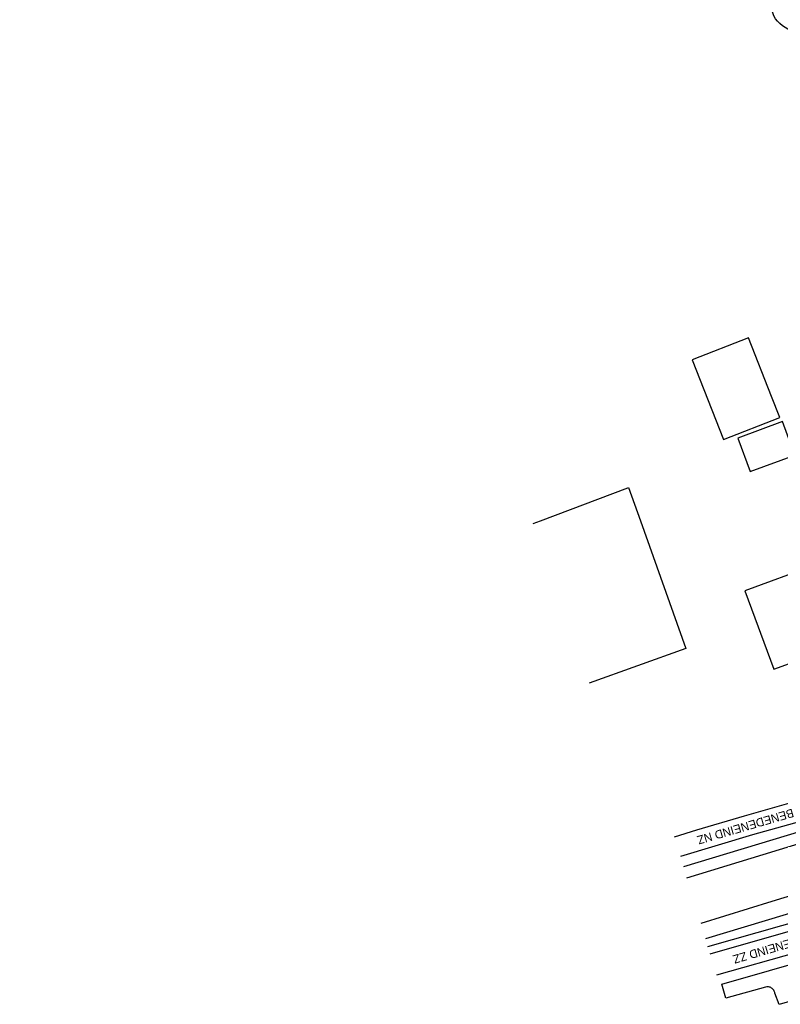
# Model space of a CAD drawing. Header units: metres. Extents: x 121538 to 126242, y 445257 to 454505.
# Tile 5 of 83: x 125673 to 125785, y 446429 to 446574. Entities that reach past the tile are written whole.
import ezdxf

# ---------------------------------------------------------------- set-up
doc = ezdxf.new("R2010")
doc.units = ezdxf.units.M
for name, color, linetype in [('B01_D', 8, 'Continuous'), ('TEK-D06', 8, 'Continuous'), ('TER-T09', 8, 'Continuous'), ('TOPOT04', 8, 'Continuous'), ('TOPOT06', 8, 'WALB'), ('WEG-T01', 8, 'Continuous')]:
    doc.layers.add(name, color=color, linetype=linetype)
doc.styles.add('ISO', font='provutr.shx')
doc.linetypes.add('WALB', pattern='A,0.5,[155,BLOK.SHX,S=0.25,R=0,X=0,Y=0],0.5', length=1)

msp = doc.modelspace()

# ---------------------------------------------------------------- linework, layer by layer
at = {"layer": 'B01_D'}
for points in [[(125783.61, 446518.34), (125780.2, 446527.02), (125771.88, 446523.76), (125776.49, 446512), (125784.82, 446515.27)], [(125784.82, 446515.27), (125783.61, 446518.34)], [(125787.04, 446509.7), (125785.22, 446514.65), (125778.62, 446512.22), (125780.44, 446507.27), (125787.04, 446509.7)], [(125749.47, 446500), (125762.38, 446504.88)], [(125762.38, 446504.88), (125762.46, 446504.91), (125764.22, 446500)], [(125748.39, 446499.61), (125749.47, 446500)], [(125764.22, 446500), (125770.96, 446481.16)], [(125798.55, 446469.75), (125795.5, 446478.06), (125793.22, 446477.22), (125791.8, 446481.08), (125794.04, 446481.91), (125789.83, 446493.39), (125779.67, 446489.66), (125783.92, 446478.09), (125788.4, 446479.73), (125789.3, 446477.27), (125788.16, 446476.85), (125788.64, 446475.54), (125788.46, 446475.47), (125791.51, 446467.16), (125798.55, 446469.75)], [(125770.96, 446481.16), (125756.67, 446476.04)]]:
    msp.add_lwpolyline(points, dxfattribs=at)
at = {"layer": 'TER-T09'}
msp.add_lwpolyline([(125786.95, 446572.33, -0.217085), (125783.92, 446574.57), (125780.79, 446583.84), (125778.93, 446589.35), (125771.29, 446610.38), (125765.7, 446624.45), (125756.21, 446650.5), (125747.46, 446674.45), (125740.59, 446693.06), (125733.57, 446711.53), (125727.25, 446728.62), (125718.78, 446750.66), (125713.22, 446766.26), (125704.61, 446787.91), (125700.26, 446799.67, 0.531855), (125695.93, 446801.22), (125672.55, 446792.05)], format="xyb", dxfattribs=at)
for points in [[(125831.45, 446466.2), (125824.96, 446464.68), (125813.94, 446461.86), (125802.03, 446458.19), (125788, 446454.15), (125770.6, 446448.91)], [(125834.76, 446456.76), (125825.72, 446453.79), (125816.01, 446450.53), (125807.65, 446447.7), (125801.18, 446446.24), (125788.36, 446442.64), (125773.84, 446438.24)]]:
    msp.add_lwpolyline(points, dxfattribs=at)
at = {"layer": 'TOPOT04'}
for points in [[(125774.51, 446436.05), (125788.11, 446439.95), (125807.45, 446445.07), (125811.23, 446445.88)], [(125812.48, 446442.65), (125805.49, 446441.04), (125787.35, 446436.23), (125775.47, 446432.9)]]:
    msp.add_lwpolyline(points, dxfattribs=at)
at = {"layer": 'TOPOT06', "flags": 128}
for points in [[(125771.1, 446447.26), (125788.32, 446452.54), (125799.28, 446456.21), (125821.99, 446462.36), (125822.78, 446462.57), (125823.13, 446462.6), (125833.08, 446463.65), (125833.41, 446463.68)], [(125834.7, 446459.97), (125834.12, 446459.74), (125820.18, 446454.22), (125819.6, 446453.99), (125818.37, 446453.67), (125800.89, 446449.06), (125783.62, 446443.77), (125773.14, 446440.55)]]:
    msp.add_lwpolyline(points, dxfattribs=at)
at = {"layer": 'WEG-T01'}
msp.add_lwpolyline([(125835.35, 446467.36, 0.11307), (125827.09, 446466.53), (125813.91, 446462.68), (125801.53, 446459.37), (125794.96, 446457.57), (125780.79, 446453.61), (125770.15, 446450.4)], format="xyb", dxfattribs=at)
for points in [[(125769.25, 446453.35), (125772.57, 446454.36), (125779.6, 446456.44), (125794.44, 446460.65), (125795.92, 446461.09), (125799.12, 446462.71), (125800.1, 446464.04), (125805.95, 446465.29)], [(125774.18, 446437.15), (125792.38, 446442.32), (125803.67, 446445.31), (125807.84, 446446.58), (125816.67, 446448.31)]]:
    msp.add_lwpolyline(points, dxfattribs=at)
msp.add_lwpolyline([(125790.32, 446435.59), (125791.41, 446431.49), (125789.83, 446431.09), (125790.17, 446430.15), (125784.74, 446428.59), (125784.1, 446430.22, 0.105816), (125783.93, 446430.66, 0.105816), (125783.59, 446431, 0.103294), (125783.16, 446431.17, 0.103294), (125782.69, 446431.15), (125776.85, 446429.48), (125776.24, 446431.57)], format="xyb", close=True, dxfattribs=at)

# ---------------------------------------------------------------- texts
at = {"layer": 'TEK-D06', "style": 'ISO'}
for s, p in [('BENEDENEIND NZ', (125786.66, 446457.51)), ('BENEDENEIND ZZ', (125791.76, 446439.85))]:
    msp.add_text(s, height=1.25, rotation=196.2336, dxfattribs=at).set_placement(p)

doc.saveas('drawing.dxf')
